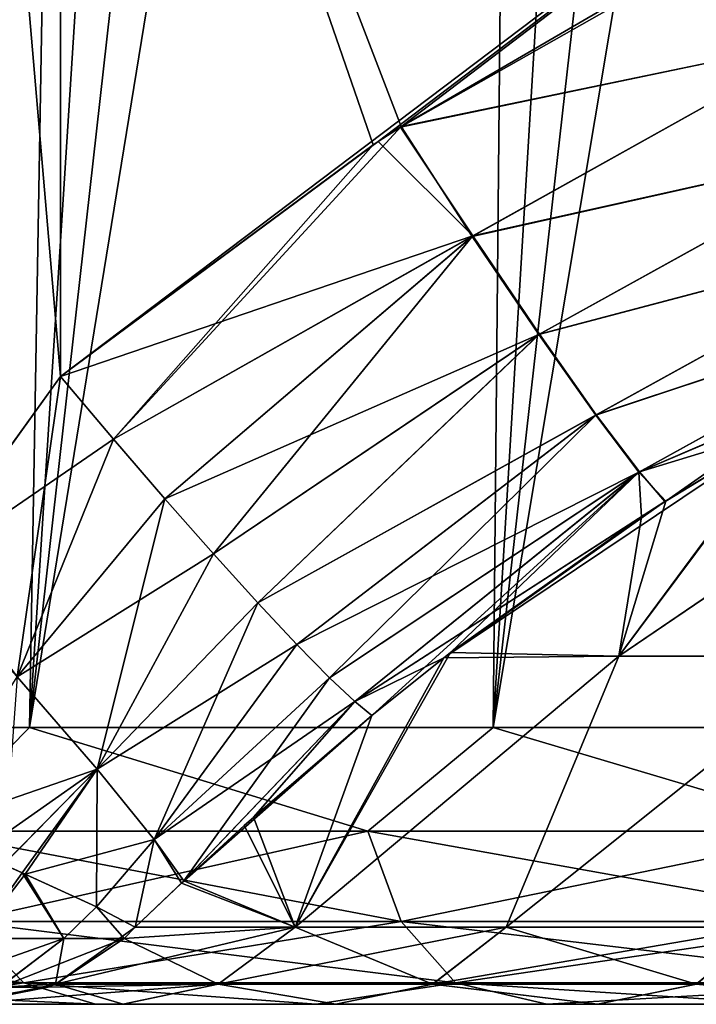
# Model space of a CAD drawing. Header units: millimetres. Extents: x -682 to 137, y -14 to 967.
# Tile 197 of 256: x -95 to -81, y 0 to 20. Entities that reach past the tile are written whole.
import ezdxf

# ---------------------------------------------------------------- set-up
doc = ezdxf.new("R2010")
doc.units = ezdxf.units.MM
doc.header["$LTSCALE"] = 65.185185
for name, color, linetype in [('4033', 7, 'CONTINUOUS'), ('4034', 7, 'CONTINUOUS'), ('4035', 7, 'CONTINUOUS'), ('4044', 7, 'CONTINUOUS'), ('4046', 7, 'CONTINUOUS'), ('4047', 7, 'CONTINUOUS'), ('4052', 7, 'CONTINUOUS'), ('4053', 7, 'CONTINUOUS'), ('4054', 7, 'CONTINUOUS'), ('4063', 7, 'CONTINUOUS'), ('4070', 7, 'CONTINUOUS'), ('4074', 7, 'CONTINUOUS'), ('4075', 7, 'CONTINUOUS'), ('4076', 7, 'CONTINUOUS'), ('4077', 7, 'CONTINUOUS'), ('4079', 7, 'CONTINUOUS')]:
    doc.layers.add(name, color=color, linetype=linetype)

msp = doc.modelspace()

# ---------------------------------------------------------------- linework, layer by layer
at = {"layer": '4033', "color": 7, "linetype": 'CONTINUOUS', "true_color": 0xa2afbf}
for points in [[(-128.443, 0, -30.204), (-126.913, 0, -36.098), (-92.752, 0, -35.914), (-128.443, 0, -30.204)], [(-95.989, 0, -26.052), (-128.443, 0, -30.204), (-92.752, 0, -35.914), (-95.989, 0, -26.052)], [(-126.913, 0, 36.098), (-128.443, 0, 30.204), (-92.754, 0, 35.91), (-126.913, 0, 36.098)], [(-92.754, 0, 35.91), (-128.443, 0, 30.204), (-95.994, 0, 26.039), (-92.754, 0, 35.91)], [(-126.913, 0, -36.098), (-125.11, 0, -41.919), (-92.752, 0, -35.914), (-126.913, 0, -36.098)], [(-125.11, 0, 41.919), (-126.913, 0, 36.098), (-88.508, 0, 45.373), (-125.11, 0, 41.919)], [(-88.508, 0, 45.373), (-126.913, 0, 36.098), (-92.754, 0, 35.91), (-88.508, 0, 45.373)], [(-125.11, 0, -41.919), (-123.038, 0, -47.661), (-88.507, 0, -45.375), (-125.11, 0, -41.919)], [(-92.752, 0, -35.914), (-125.11, 0, -41.919), (-88.507, 0, -45.375), (-92.752, 0, -35.914)], [(-123.038, 0, 47.661), (-125.11, 0, 41.919), (-88.508, 0, 45.373), (-123.038, 0, 47.661)], [(-123.038, 0, -47.661), (-120.708, 0, -53.287), (-88.507, 0, -45.375), (-123.038, 0, -47.661)], [(-120.708, 0, 53.287), (-123.038, 0, 47.661), (-83.286, 0, 54.371), (-120.708, 0, 53.287)], [(-83.286, 0, 54.371), (-123.038, 0, 47.661), (-88.508, 0, 45.373), (-83.286, 0, 54.371)], [(-120.708, 0, -53.287), (-118.118, 0, -58.803), (-83.284, 0, -54.374), (-120.708, 0, -53.287)], [(-88.507, 0, -45.375), (-120.708, 0, -53.287), (-83.284, 0, -54.374), (-88.507, 0, -45.375)], [(-118.118, 0, 58.803), (-120.708, 0, 53.287), (-83.286, 0, 54.371), (-118.118, 0, 58.803)], [(-118.118, 0, -58.803), (-115.272, 0, -64.203), (-77.145, 0, -62.78), (-118.118, 0, -58.803)], [(-83.284, 0, -54.374), (-118.118, 0, -58.803), (-77.145, 0, -62.78), (-83.284, 0, -54.374)], [(-115.273, 0, 64.203), (-118.118, 0, 58.803), (-77.147, 0, 62.777), (-115.273, 0, 64.203)], [(-77.147, 0, 62.777), (-118.118, 0, 58.803), (-83.286, 0, 54.371), (-77.147, 0, 62.777)], [(-112.189, 0, 69.453), (-115.273, 0, 64.203), (-70.175, 0, 70.484), (-112.189, 0, 69.453)], [(-70.175, 0, 70.484), (-115.273, 0, 64.203), (-77.147, 0, 62.777), (-70.175, 0, 70.484)], [(-115.272, 0, -64.203), (-112.189, 0, -69.453), (-77.145, 0, -62.78), (-115.272, 0, -64.203)], [(-112.189, 0, -69.453), (-108.861, 0, -74.559), (-70.172, 0, -70.487), (-112.189, 0, -69.453)], [(-77.145, 0, -62.78), (-112.189, 0, -69.453), (-70.172, 0, -70.487), (-77.145, 0, -62.78)], [(-108.861, 0, 74.559), (-112.189, 0, 69.453), (-70.175, 0, 70.484), (-108.861, 0, 74.559)], [(-108.861, 0, -74.559), (-105.296, 0, -79.514), (-62.431, 0, -77.428), (-108.861, 0, -74.559)], [(-70.172, 0, -70.487), (-108.861, 0, -74.559), (-62.431, 0, -77.428), (-70.172, 0, -70.487)], [(-105.296, 0, 79.514), (-108.861, 0, 74.559), (-62.434, 0, 77.425), (-105.296, 0, 79.514)], [(-62.434, 0, 77.425), (-108.861, 0, 74.559), (-70.175, 0, 70.484), (-62.434, 0, 77.425)], [(-105.296, 0, -79.514), (-101.517, 0, -84.286), (-53.996, 0, -83.529), (-105.296, 0, -79.514)], [(-62.431, 0, -77.428), (-105.296, 0, -79.514), (-53.996, 0, -83.529), (-62.431, 0, -77.428)], [(-101.517, 0, 84.286), (-105.296, 0, 79.514), (-53.999, 0, 83.527), (-101.517, 0, 84.286)], [(-53.999, 0, 83.527), (-105.296, 0, 79.514), (-62.434, 0, 77.425), (-53.999, 0, 83.527)], [(-101.517, 0, -84.286), (-97.515, 0, -88.885), (-44.982, 0, -88.708), (-101.517, 0, -84.286)], [(-53.996, 0, -83.529), (-101.517, 0, -84.286), (-44.982, 0, -88.708), (-53.996, 0, -83.529)], [(-97.515, 0, 88.885), (-101.517, 0, 84.286), (-44.986, 0, 88.706), (-97.515, 0, 88.885)], [(-44.986, 0, 88.706), (-101.517, 0, 84.286), (-53.999, 0, 83.527), (-44.986, 0, 88.706)], [(-97.515, 0, -88.885), (-93.3, 0, -93.3), (-35.478, 0, -92.919), (-97.515, 0, -88.885)], [(-44.982, 0, -88.708), (-97.515, 0, -88.885), (-35.478, 0, -92.919), (-44.982, 0, -88.708)], [(-93.3, 0, 93.3), (-97.515, 0, 88.885), (-35.483, 0, 92.917), (-93.3, 0, 93.3)], [(-35.483, 0, 92.917), (-97.515, 0, 88.885), (-44.986, 0, 88.706), (-35.483, 0, 92.917)], [(-93.3, 0, -93.3), (-88.899, 0, -97.504), (-25.572, 0, -96.119), (-93.3, 0, -93.3)], [(-35.478, 0, -92.919), (-93.3, 0, -93.3), (-25.572, 0, -96.119), (-35.478, 0, -92.919)], [(-88.899, 0, 97.504), (-93.3, 0, 93.3), (-25.577, 0, 96.118), (-88.899, 0, 97.504)], [(-25.577, 0, 96.118), (-93.3, 0, 93.3), (-35.483, 0, 92.917), (-25.577, 0, 96.118)], [(-88.899, 0, -97.504), (-84.299, 0, -101.506), (-15.396, 0, -98.263), (-88.899, 0, -97.504)], [(-25.572, 0, -96.119), (-88.899, 0, -97.504), (-15.396, 0, -98.263), (-25.572, 0, -96.119)], [(-84.299, 0, 101.506), (-88.899, 0, 97.504), (84.299, 0, 101.506), (-84.299, 0, 101.506)], [(84.299, 0, 101.506), (-88.899, 0, 97.504), (-5.064, 0, 99.333), (84.299, 0, 101.506)], [(-5.064, 0, 99.333), (-88.899, 0, 97.504), (-15.401, 0, 98.262), (-5.064, 0, 99.333)], [(-15.401, 0, 98.262), (-88.899, 0, 97.504), (-25.577, 0, 96.118), (-15.401, 0, 98.262)], [(84.299, 0, -101.506), (88.899, 0, -97.504), (-84.299, 0, -101.506), (84.299, 0, -101.506)], [(-84.299, 0, -101.506), (88.899, 0, -97.504), (5.349, 0, -99.319), (-84.299, 0, -101.506)], [(-79.515, 0, -105.296), (84.299, 0, -101.506), (-84.299, 0, -101.506), (-79.515, 0, -105.296)], [(-15.396, 0, -98.263), (-84.299, 0, -101.506), (-5.058, 0, -99.333), (-15.396, 0, -98.263)], [(-5.058, 0, -99.333), (-84.299, 0, -101.506), (5.349, 0, -99.319), (-5.058, 0, -99.333)], [(-79.515, 0, 105.296), (-84.299, 0, 101.506), (79.515, 0, 105.296), (-79.515, 0, 105.296)], [(79.515, 0, 105.296), (-84.299, 0, 101.506), (84.299, 0, 101.506), (79.515, 0, 105.296)]]:
    msp.add_3dface(points, dxfattribs=at)
at = {"layer": '4034', "color": 7, "linetype": 'CONTINUOUS', "true_color": 0xa2afbf}
for points in [[(-103.11, 5.523, 90.085), (-94.62, 5.523, 98.965), (-93.058, 95.523, 87.099), (-103.11, 5.523, 90.085)], [(-97.035, 95.523, 82.646), (-103.11, 5.523, 90.085), (-93.058, 95.523, 87.099), (-97.035, 95.523, 82.646)], [(-94.62, 5.523, 98.965), (-85.368, 5.523, 107.048), (-84.501, 95.523, 95.424), (-94.62, 5.523, 98.965)], [(-93.058, 95.523, 87.099), (-94.62, 5.523, 98.965), (-88.877, 95.523, 91.362), (-93.058, 95.523, 87.099)], [(-88.877, 95.523, 91.362), (-94.62, 5.523, 98.965), (-84.501, 95.523, 95.424), (-88.877, 95.523, 91.362)], [(-85.368, 5.523, 107.048), (-75.429, 5.523, 114.269), (-75.202, 95.523, 102.911), (-85.368, 5.523, 107.048)], [(-84.501, 95.523, 95.424), (-85.368, 5.523, 107.048), (-79.939, 95.523, 99.276), (-84.501, 95.523, 95.424)], [(-79.939, 95.523, 99.276), (-85.368, 5.523, 107.048), (-75.202, 95.523, 102.911), (-79.939, 95.523, 99.276)]]:
    msp.add_3dface(points, dxfattribs=at)
at = {"layer": '4035', "color": 7, "linetype": 'CONTINUOUS', "true_color": 0xa2afbf}
for points in [[(-94.62, 5.523, -98.965), (-103.11, 5.523, -90.085), (-88.877, 95.523, -91.362), (-94.62, 5.523, -98.965)], [(-88.877, 95.523, -91.362), (-103.11, 5.523, -90.085), (-93.058, 95.523, -87.099), (-88.877, 95.523, -91.362)], [(-93.058, 95.523, -87.099), (-103.11, 5.523, -90.085), (-97.035, 95.523, -82.646), (-93.058, 95.523, -87.099)], [(-85.368, 5.523, -107.048), (-94.62, 5.523, -98.965), (-79.939, 95.523, -99.276), (-85.368, 5.523, -107.048)], [(-79.939, 95.523, -99.276), (-94.62, 5.523, -98.965), (-84.501, 95.523, -95.424), (-79.939, 95.523, -99.276)], [(-84.501, 95.523, -95.424), (-94.62, 5.523, -98.965), (-88.877, 95.523, -91.362), (-84.501, 95.523, -95.424)], [(-75.429, 5.523, -114.269), (-85.368, 5.523, -107.048), (-70.301, 95.523, -106.32), (-75.429, 5.523, -114.269)], [(-70.301, 95.523, -106.32), (-85.368, 5.523, -107.048), (-75.202, 95.523, -102.911), (-70.301, 95.523, -106.32)], [(-75.202, 95.523, -102.911), (-85.368, 5.523, -107.048), (-79.939, 95.523, -99.276), (-75.202, 95.523, -102.911)]]:
    msp.add_3dface(points, dxfattribs=at)
at = {"layer": '4044', "color": 7, "linetype": 'CONTINUOUS', "true_color": 0xa2afbf}
for points in [[(-82.857, 6.944, 34.947), (-86.353, 6.912, 25.236), (-79.459, 11.531, 24.98), (-82.857, 6.944, 34.947)], [(-79.459, 11.531, 24.98), (-86.353, 6.912, 25.236), (-81.939, 10.027, 25.054), (-79.459, 11.531, 24.98)], [(-82.857, 6.944, -34.947), (-76.106, 11.53, -33.85), (-79.406, 11.561, -24.977), (-82.857, 6.944, -34.947)], [(-82.857, 6.944, -34.947), (-79.406, 11.561, -24.977), (-81.923, 10.037, -25.053), (-82.857, 6.944, -34.947)], [(-82.857, 6.944, 34.947), (-79.459, 11.531, 24.98), (-76.096, 11.53, 33.872), (-82.857, 6.944, 34.947)], [(-82.857, 6.944, -34.947), (-78.332, 6.944, -44.166), (-76.106, 11.53, -33.85), (-82.857, 6.944, -34.947)], [(-78.332, 6.944, 44.167), (-82.857, 6.944, 34.947), (-76.096, 11.53, 33.872), (-78.332, 6.944, 44.167)], [(-81.939, 10.027, 25.054), (-86.353, 6.912, 25.236), (-82.323, 9.779, 25.067), (-81.939, 10.027, 25.054)], [(-82.857, 6.944, -34.947), (-81.923, 10.037, -25.053), (-82.408, 9.724, -25.07), (-82.857, 6.944, -34.947)], [(-86.221, 7.013, -25.233), (-82.857, 6.944, -34.947), (-82.408, 9.724, -25.07), (-86.221, 7.013, -25.233)], [(-86.221, 7.013, -25.233), (-87.786, 5.763, -25.312), (-89.318, 1.538, -34.791), (-86.221, 7.013, -25.233)], [(-82.857, 6.944, -34.947), (-86.221, 7.013, -25.233), (-89.318, 1.538, -34.791), (-82.857, 6.944, -34.947)], [(-85.111, 1.538, -44.092), (-82.857, 6.944, -34.947), (-89.318, 1.538, -34.791), (-85.111, 1.538, -44.092)], [(-86.353, 6.912, 25.236), (-82.857, 6.944, 34.947), (-89.318, 1.538, 34.791), (-86.353, 6.912, 25.236)], [(-89.318, 1.538, 34.791), (-82.857, 6.944, 34.947), (-85.111, 1.538, 44.092), (-89.318, 1.538, 34.791)], [(-87.786, 5.763, 25.312), (-86.353, 6.912, 25.236), (-89.318, 1.538, 34.791), (-87.786, 5.763, 25.312)], [(-78.332, 6.944, -44.166), (-82.857, 6.944, -34.947), (-85.111, 1.538, -44.092), (-78.332, 6.944, -44.166)], [(-79.94, 1.538, -52.893), (-78.332, 6.944, -44.166), (-85.111, 1.538, -44.092), (-79.94, 1.538, -52.893)], [(-82.857, 6.944, 34.947), (-78.332, 6.944, 44.167), (-85.111, 1.538, 44.092), (-82.857, 6.944, 34.947)], [(-85.111, 1.538, 44.092), (-78.332, 6.944, 44.167), (-79.94, 1.538, 52.893), (-85.111, 1.538, 44.092)], [(-90.333, 3.567, 25.313), (-87.786, 5.763, 25.312), (-89.318, 1.538, 34.791), (-90.333, 3.567, 25.313)], [(-89.318, 1.538, -34.791), (-87.786, 5.763, -25.312), (-90.147, 3.733, -25.322), (-89.318, 1.538, -34.791)], [(-91.539, 2.462, -25.217), (-89.318, 1.538, -34.791), (-90.147, 3.733, -25.322), (-91.539, 2.462, -25.217)], [(-91.588, 2.416, 25.213), (-90.333, 3.567, 25.313), (-89.318, 1.538, 34.791), (-91.588, 2.416, 25.213)], [(-92.511, 1.538, -25.096), (-89.318, 1.538, -34.791), (-91.539, 2.462, -25.217), (-92.511, 1.538, -25.096)], [(-92.511, 1.538, 25.096), (-91.588, 2.416, 25.213), (-89.318, 1.538, 34.791), (-92.511, 1.538, 25.096)]]:
    msp.add_3dface(points, dxfattribs=at)
at = {"layer": '4046', "color": 7, "linetype": 'CONTINUOUS', "true_color": 0xa2afbf}
for points in [[(-103.11, 5.523, -90.085), (-94.62, 5.523, -98.965), (-96.663, 3.455, -96.663), (-103.11, 5.523, -90.085)], [(-94.62, 5.523, -98.965), (-87.87, 3.455, -104.72), (-96.663, 3.455, -96.663), (-94.62, 5.523, -98.965)], [(-94.62, 5.523, -98.965), (-85.368, 5.523, -107.048), (-87.87, 3.455, -104.72), (-94.62, 5.523, -98.965)], [(-85.368, 5.523, -107.048), (-78.409, 3.455, -111.98), (-87.87, 3.455, -104.72), (-85.368, 5.523, -107.048)], [(-85.368, 5.523, -107.048), (-75.429, 5.523, -114.269), (-78.409, 3.455, -111.98), (-85.368, 5.523, -107.048)], [(-87.87, 3.455, -104.72), (-95.927, 1.653, -95.927), (-96.663, 3.455, -96.663), (-87.87, 3.455, -104.72)], [(-87.201, 1.653, -103.923), (-95.927, 1.653, -95.927), (-87.87, 3.455, -104.72), (-87.201, 1.653, -103.923)], [(-78.409, 3.455, -111.98), (-87.201, 1.653, -103.923), (-87.87, 3.455, -104.72), (-78.409, 3.455, -111.98)], [(-77.812, 1.653, -111.127), (-87.201, 1.653, -103.923), (-78.409, 3.455, -111.98), (-77.812, 1.653, -111.127)], [(-94.736, 0.431, -94.736), (-102.632, 0.431, -86.119), (-95.927, 1.653, -95.927), (-94.736, 0.431, -94.736)], [(-87.201, 1.653, -103.923), (-94.736, 0.431, -94.736), (-95.927, 1.653, -95.927), (-87.201, 1.653, -103.923)], [(-86.119, 0.431, -102.632), (-94.736, 0.431, -94.736), (-87.201, 1.653, -103.923), (-86.119, 0.431, -102.632)], [(-77.812, 1.653, -111.127), (-86.119, 0.431, -102.632), (-87.201, 1.653, -103.923), (-77.812, 1.653, -111.127)], [(-76.846, 0.431, -109.747), (-86.119, 0.431, -102.632), (-77.812, 1.653, -111.127), (-76.846, 0.431, -109.747)], [(-94.736, 0.431, -94.736), (-97.515, 0, -88.885), (-102.632, 0.431, -86.119), (-94.736, 0.431, -94.736)], [(-93.3, 0, -93.3), (-97.515, 0, -88.885), (-94.736, 0.431, -94.736), (-93.3, 0, -93.3)], [(-88.899, 0, -97.504), (-93.3, 0, -93.3), (-94.736, 0.431, -94.736), (-88.899, 0, -97.504)], [(-86.119, 0.431, -102.632), (-88.899, 0, -97.504), (-94.736, 0.431, -94.736), (-86.119, 0.431, -102.632)], [(-84.299, 0, -101.506), (-88.899, 0, -97.504), (-86.119, 0.431, -102.632), (-84.299, 0, -101.506)], [(-76.846, 0.431, -109.747), (-84.299, 0, -101.506), (-86.119, 0.431, -102.632), (-76.846, 0.431, -109.747)], [(-79.515, 0, -105.296), (-84.299, 0, -101.506), (-76.846, 0.431, -109.747), (-79.515, 0, -105.296)]]:
    msp.add_3dface(points, dxfattribs=at)
at = {"layer": '4047', "color": 7, "linetype": 'CONTINUOUS', "true_color": 0xa2afbf}
for points in [[(-94.62, 5.523, 98.965), (-103.11, 5.523, 90.085), (-96.663, 3.455, 96.663), (-94.62, 5.523, 98.965)], [(-94.62, 5.523, 98.965), (-96.663, 3.455, 96.663), (-87.87, 3.455, 104.72), (-94.62, 5.523, 98.965)], [(-85.368, 5.523, 107.048), (-94.62, 5.523, 98.965), (-87.87, 3.455, 104.72), (-85.368, 5.523, 107.048)], [(-85.368, 5.523, 107.048), (-87.87, 3.455, 104.72), (-78.409, 3.455, 111.98), (-85.368, 5.523, 107.048)], [(-75.429, 5.523, 114.269), (-85.368, 5.523, 107.048), (-78.409, 3.455, 111.98), (-75.429, 5.523, 114.269)], [(-95.927, 1.653, 95.927), (-87.201, 1.653, 103.923), (-96.663, 3.455, 96.663), (-95.927, 1.653, 95.927)], [(-96.663, 3.455, 96.663), (-87.201, 1.653, 103.923), (-87.87, 3.455, 104.72), (-96.663, 3.455, 96.663)], [(-87.201, 1.653, 103.923), (-77.812, 1.653, 111.127), (-87.87, 3.455, 104.72), (-87.201, 1.653, 103.923)], [(-87.87, 3.455, 104.72), (-77.812, 1.653, 111.127), (-78.409, 3.455, 111.98), (-87.87, 3.455, 104.72)], [(-102.632, 0.431, 86.119), (-94.736, 0.431, 94.736), (-103.923, 1.653, 87.201), (-102.632, 0.431, 86.119)], [(-103.923, 1.653, 87.201), (-94.736, 0.431, 94.736), (-95.927, 1.653, 95.927), (-103.923, 1.653, 87.201)], [(-94.736, 0.431, 94.736), (-86.119, 0.431, 102.632), (-95.927, 1.653, 95.927), (-94.736, 0.431, 94.736)], [(-95.927, 1.653, 95.927), (-86.119, 0.431, 102.632), (-87.201, 1.653, 103.923), (-95.927, 1.653, 95.927)], [(-86.119, 0.431, 102.632), (-76.846, 0.431, 109.747), (-87.201, 1.653, 103.923), (-86.119, 0.431, 102.632)], [(-87.201, 1.653, 103.923), (-76.846, 0.431, 109.747), (-77.812, 1.653, 111.127), (-87.201, 1.653, 103.923)], [(-97.515, 0, 88.885), (-93.3, 0, 93.3), (-102.632, 0.431, 86.119), (-97.515, 0, 88.885)], [(-102.632, 0.431, 86.119), (-93.3, 0, 93.3), (-94.736, 0.431, 94.736), (-102.632, 0.431, 86.119)], [(-93.3, 0, 93.3), (-88.899, 0, 97.504), (-94.736, 0.431, 94.736), (-93.3, 0, 93.3)], [(-94.736, 0.431, 94.736), (-88.899, 0, 97.504), (-86.119, 0.431, 102.632), (-94.736, 0.431, 94.736)], [(-88.899, 0, 97.504), (-84.299, 0, 101.506), (-86.119, 0.431, 102.632), (-88.899, 0, 97.504)], [(-84.299, 0, 101.506), (-79.515, 0, 105.296), (-86.119, 0.431, 102.632), (-84.299, 0, 101.506)], [(-86.119, 0.431, 102.632), (-79.515, 0, 105.296), (-76.846, 0.431, 109.747), (-86.119, 0.431, 102.632)]]:
    msp.add_3dface(points, dxfattribs=at)
at = {"layer": '4052', "color": 7, "linetype": 'CONTINUOUS', "true_color": 0xa2afbf}
for points in [[(-87.201, 17.507, -16.705), (-81.908, 20.593, -16.435), (-94, 35.174, -15.16), (-87.201, 17.507, -16.705)], [(-87.764, 17.142, -16.737), (-87.201, 17.507, -16.705), (-94, 35.174, -15.16), (-87.764, 17.142, -16.737)], [(-94, 12.519, -17.142), (-87.764, 17.142, -16.737), (-94, 35.174, -15.16), (-94, 12.519, -17.142)]]:
    msp.add_3dface(points, dxfattribs=at)
at = {"layer": '4053', "color": 7, "linetype": 'CONTINUOUS', "true_color": 0xa2afbf}
for points in [[(-87.664, 17.205, 16.732), (-94, 12.519, 17.142), (-64, 35.174, 15.16), (-87.664, 17.205, 16.732)], [(-64, 35.174, 15.16), (-94, 12.519, 17.142), (-94, 35.174, 15.16), (-64, 35.174, 15.16)], [(-87.219, 17.494, 16.707), (-87.664, 17.205, 16.732), (-64, 35.174, 15.16), (-87.219, 17.494, 16.707)], [(-80.332, 21.397, 16.365), (-87.219, 17.494, 16.707), (-64, 35.174, 15.16), (-80.332, 21.397, 16.365)]]:
    msp.add_3dface(points, dxfattribs=at)
at = {"layer": '4054', "color": 7, "linetype": 'CONTINUOUS', "true_color": 0xa2afbf}
for points in [[(-96.964, 8.384, 17.251), (-94, 35.174, 15.16), (-96.801, 8.624, 17.257), (-96.964, 8.384, 17.251)], [(-94, 35.174, 15.16), (-96.964, 8.384, 17.251), (-96.752, 35.174, 14.908), (-94, 35.174, 15.16)], [(-94, 35.174, 15.16), (-94, 12.519, 17.142), (-96.801, 8.624, 17.257), (-94, 35.174, 15.16)], [(-94, 12.519, -17.142), (-95.948, 35.174, -15.034), (-96.612, 8.9, -17.262), (-94, 12.519, -17.142)], [(-94, 12.519, -17.142), (-94, 35.174, -15.16), (-95.948, 35.174, -15.034), (-94, 12.519, -17.142)]]:
    msp.add_3dface(points, dxfattribs=at)
at = {"layer": '4063', "color": 7, "linetype": 'CONTINUOUS', "true_color": 0xa2afbf}
for points in [[(-89.318, 1.538, -34.791), (-92.511, 1.538, -25.096), (-94.1, 0.401, -25.528), (-89.318, 1.538, -34.791)], [(-89.318, 1.538, -34.791), (-94.1, 0.401, -25.528), (-90.852, 0.401, -35.39), (-89.318, 1.538, -34.791)], [(-94.1, 0.401, -25.528), (-92.511, 1.538, -25.096), (-92.733, 1.313, -25.158), (-94.1, 0.401, -25.528)], [(-92.511, 1.538, 25.096), (-89.318, 1.538, 34.791), (-92.734, 1.314, 25.152), (-92.511, 1.538, 25.096)], [(-89.318, 1.538, 34.791), (-90.853, 0.401, 35.386), (-92.734, 1.314, 25.152), (-89.318, 1.538, 34.791)], [(-89.318, 1.538, 34.791), (-86.575, 0.401, 44.847), (-90.853, 0.401, 35.386), (-89.318, 1.538, 34.791)], [(-85.111, 1.538, -44.092), (-89.318, 1.538, -34.791), (-90.852, 0.401, -35.39), (-85.111, 1.538, -44.092)], [(-85.111, 1.538, -44.092), (-90.852, 0.401, -35.39), (-86.573, 0.401, -44.851), (-85.111, 1.538, -44.092)], [(-89.318, 1.538, 34.791), (-85.111, 1.538, 44.092), (-86.575, 0.401, 44.847), (-89.318, 1.538, 34.791)], [(-85.111, 1.538, 44.092), (-81.315, 0.401, 53.799), (-86.575, 0.401, 44.847), (-85.111, 1.538, 44.092)], [(-79.94, 1.538, -52.893), (-85.111, 1.538, -44.092), (-86.573, 0.401, -44.851), (-79.94, 1.538, -52.893)], [(-79.94, 1.538, -52.893), (-86.573, 0.401, -44.851), (-81.313, 0.401, -53.803), (-79.94, 1.538, -52.893)], [(-85.111, 1.538, 44.092), (-79.94, 1.538, 52.893), (-81.315, 0.401, 53.799), (-85.111, 1.538, 44.092)], [(-79.94, 1.538, 52.893), (-75.133, 0.401, 62.142), (-81.315, 0.401, 53.799), (-79.94, 1.538, 52.893)], [(-90.853, 0.401, 35.386), (-94.101, 0.401, 25.524), (-92.734, 1.314, 25.152), (-90.853, 0.401, 35.386)], [(-92.754, 0, 35.91), (-95.994, 0, 26.039), (-90.853, 0.401, 35.386), (-92.754, 0, 35.91)], [(-90.853, 0.401, 35.386), (-95.994, 0, 26.039), (-94.246, 0.34, 25.563), (-90.853, 0.401, 35.386)], [(-95.989, 0, -26.052), (-92.752, 0, -35.914), (-94.1, 0.401, -25.528), (-95.989, 0, -26.052)], [(-94.245, 0.339, -25.567), (-95.989, 0, -26.052), (-94.1, 0.401, -25.528), (-94.245, 0.339, -25.567)], [(-94.101, 0.401, 25.524), (-90.853, 0.401, 35.386), (-94.246, 0.34, 25.563), (-94.101, 0.401, 25.524)], [(-94.1, 0.401, -25.528), (-92.752, 0, -35.914), (-90.852, 0.401, -35.39), (-94.1, 0.401, -25.528)], [(-88.508, 0, 45.373), (-92.754, 0, 35.91), (-90.853, 0.401, 35.386), (-88.508, 0, 45.373)], [(-92.752, 0, -35.914), (-88.507, 0, -45.375), (-90.852, 0.401, -35.39), (-92.752, 0, -35.914)], [(-86.575, 0.401, 44.847), (-88.508, 0, 45.373), (-90.853, 0.401, 35.386), (-86.575, 0.401, 44.847)], [(-90.852, 0.401, -35.39), (-88.507, 0, -45.375), (-86.573, 0.401, -44.851), (-90.852, 0.401, -35.39)], [(-83.286, 0, 54.371), (-88.508, 0, 45.373), (-86.575, 0.401, 44.847), (-83.286, 0, 54.371)], [(-88.507, 0, -45.375), (-83.284, 0, -54.374), (-86.573, 0.401, -44.851), (-88.507, 0, -45.375)], [(-81.315, 0.401, 53.799), (-83.286, 0, 54.371), (-86.575, 0.401, 44.847), (-81.315, 0.401, 53.799)], [(-86.573, 0.401, -44.851), (-83.284, 0, -54.374), (-81.313, 0.401, -53.803), (-86.573, 0.401, -44.851)], [(-77.147, 0, 62.777), (-83.286, 0, 54.371), (-81.315, 0.401, 53.799), (-77.147, 0, 62.777)], [(-83.284, 0, -54.374), (-77.145, 0, -62.78), (-81.313, 0.401, -53.803), (-83.284, 0, -54.374)], [(-75.133, 0.401, 62.142), (-77.147, 0, 62.777), (-81.315, 0.401, 53.799), (-75.133, 0.401, 62.142)]]:
    msp.add_3dface(points, dxfattribs=at)
at = {"layer": '4070', "color": 7, "linetype": 'CONTINUOUS', "true_color": 0xa2afbf}
for points in [[(-79.864, 21.627, -16.345), (-81.908, 20.593, -16.435), (-78.702, 19.268, -16.915), (-79.864, 21.627, -16.345)], [(-81.908, 20.593, -16.435), (-87.201, 17.507, -16.705), (-78.702, 19.268, -16.915), (-81.908, 20.593, -16.435)], [(-78.702, 19.268, -16.915), (-87.201, 17.507, -16.705), (-85.788, 15.316, -17.253), (-78.702, 19.268, -16.915)], [(-77.616, 17.144, -18.166), (-78.702, 19.268, -16.915), (-85.788, 15.316, -17.253), (-77.616, 17.144, -18.166)], [(-87.201, 17.507, -16.705), (-87.764, 17.142, -16.737), (-92.945, 11.271, -17.388), (-87.201, 17.507, -16.705)], [(-87.201, 17.507, -16.705), (-92.945, 11.271, -17.388), (-85.788, 15.316, -17.253), (-87.201, 17.507, -16.705)], [(-87.764, 17.142, -16.737), (-94, 12.519, -17.142), (-92.945, 11.271, -17.388), (-87.764, 17.142, -16.737)], [(-84.457, 13.356, -18.466), (-77.616, 17.144, -18.166), (-85.788, 15.316, -17.253), (-84.457, 13.356, -18.466)], [(-76.694, 15.407, -20.009), (-77.616, 17.144, -18.166), (-84.457, 13.356, -18.466), (-76.694, 15.407, -20.009)], [(-83.321, 11.75, -20.261), (-76.694, 15.407, -20.009), (-84.457, 13.356, -18.466), (-83.321, 11.75, -20.261)], [(-76.003, 14.186, -22.308), (-76.694, 15.407, -20.009), (-83.321, 11.75, -20.261), (-76.003, 14.186, -22.308)], [(-92.945, 11.271, -17.388), (-91.918, 10.082, -17.899), (-85.788, 15.316, -17.253), (-92.945, 11.271, -17.388)], [(-91.918, 10.082, -17.899), (-90.948, 8.983, -18.662), (-85.788, 15.316, -17.253), (-91.918, 10.082, -17.899)], [(-90.948, 8.983, -18.662), (-84.457, 13.356, -18.466), (-85.788, 15.316, -17.253), (-90.948, 8.983, -18.662)], [(-82.462, 10.613, -22.51), (-76.003, 14.186, -22.308), (-83.321, 11.75, -20.261), (-82.462, 10.613, -22.51)], [(-81.923, 10.037, -25.053), (-76.003, 14.186, -22.308), (-82.462, 10.613, -22.51), (-81.923, 10.037, -25.053)], [(-81.923, 10.037, -25.053), (-79.406, 11.561, -24.977), (-76.003, 14.186, -22.308), (-81.923, 10.037, -25.053)], [(-90.948, 8.983, -18.662), (-90.062, 8.004, -19.655), (-84.457, 13.356, -18.466), (-90.948, 8.983, -18.662)], [(-90.062, 8.004, -19.655), (-83.321, 11.75, -20.261), (-84.457, 13.356, -18.466), (-90.062, 8.004, -19.655)], [(-90.062, 8.004, -19.655), (-89.283, 7.173, -20.852), (-83.321, 11.75, -20.261), (-90.062, 8.004, -19.655)], [(-89.283, 7.173, -20.852), (-88.633, 6.511, -22.219), (-83.321, 11.75, -20.261), (-89.283, 7.173, -20.852)], [(-88.633, 6.511, -22.219), (-82.462, 10.613, -22.51), (-83.321, 11.75, -20.261), (-88.633, 6.511, -22.219)], [(-88.633, 6.511, -22.219), (-88.129, 6.036, -23.719), (-82.462, 10.613, -22.51), (-88.633, 6.511, -22.219)], [(-88.129, 6.036, -23.719), (-87.786, 5.763, -25.312), (-82.462, 10.613, -22.51), (-88.129, 6.036, -23.719)], [(-87.786, 5.763, -25.312), (-86.221, 7.013, -25.233), (-82.462, 10.613, -22.51), (-87.786, 5.763, -25.312)], [(-86.221, 7.013, -25.233), (-82.408, 9.724, -25.07), (-82.462, 10.613, -22.51), (-86.221, 7.013, -25.233)], [(-82.408, 9.724, -25.07), (-81.923, 10.037, -25.053), (-82.462, 10.613, -22.51), (-82.408, 9.724, -25.07)]]:
    msp.add_3dface(points, dxfattribs=at)
at = {"layer": '4074', "color": 7, "linetype": 'CONTINUOUS', "true_color": 0xa2afbf}
for points in [[(-87.219, 17.494, 16.707), (-80.332, 21.397, 16.365), (-78.687, 19.273, 16.915), (-87.219, 17.494, 16.707)], [(-85.775, 15.325, 17.252), (-87.219, 17.494, 16.707), (-78.687, 19.273, 16.915), (-85.775, 15.325, 17.252)], [(-77.602, 17.149, 18.166), (-85.775, 15.325, 17.252), (-78.687, 19.273, 16.915), (-77.602, 17.149, 18.166)], [(-87.664, 17.205, 16.732), (-87.219, 17.494, 16.707), (-85.775, 15.325, 17.252), (-87.664, 17.205, 16.732)], [(-94, 12.519, 17.142), (-87.664, 17.205, 16.732), (-85.775, 15.325, 17.252), (-94, 12.519, 17.142)], [(-84.444, 13.364, 18.465), (-85.775, 15.325, 17.252), (-77.602, 17.149, 18.166), (-84.444, 13.364, 18.465)], [(-76.681, 15.413, 20.009), (-84.444, 13.364, 18.465), (-77.602, 17.149, 18.166), (-76.681, 15.413, 20.009)], [(-94, 12.519, 17.142), (-85.775, 15.325, 17.252), (-92.945, 11.271, 17.388), (-94, 12.519, 17.142)], [(-92.945, 11.271, 17.388), (-85.775, 15.325, 17.252), (-91.918, 10.082, 17.899), (-92.945, 11.271, 17.388)], [(-85.775, 15.325, 17.252), (-84.444, 13.364, 18.465), (-91.918, 10.082, 17.899), (-85.775, 15.325, 17.252)], [(-83.309, 11.758, 20.26), (-84.444, 13.364, 18.465), (-76.681, 15.413, 20.009), (-83.309, 11.758, 20.26)], [(-75.99, 14.192, 22.308), (-83.309, 11.758, 20.26), (-76.681, 15.413, 20.009), (-75.99, 14.192, 22.308)], [(-82.45, 10.621, 22.51), (-83.309, 11.758, 20.26), (-75.99, 14.192, 22.308), (-82.45, 10.621, 22.51)], [(-75.573, 13.577, 24.898), (-82.45, 10.621, 22.51), (-75.99, 14.192, 22.308), (-75.573, 13.577, 24.898)], [(-75.573, 13.577, 24.898), (-75.991, 13.373, 24.904), (-82.45, 10.621, 22.51), (-75.573, 13.577, 24.898)], [(-91.918, 10.082, 17.899), (-84.444, 13.364, 18.465), (-90.948, 8.983, 18.662), (-91.918, 10.082, 17.899)], [(-90.948, 8.983, 18.662), (-84.444, 13.364, 18.465), (-90.062, 8.004, 19.655), (-90.948, 8.983, 18.662)], [(-84.444, 13.364, 18.465), (-83.309, 11.758, 20.26), (-90.062, 8.004, 19.655), (-84.444, 13.364, 18.465)], [(-75.991, 13.373, 24.904), (-79.459, 11.531, 24.98), (-82.45, 10.621, 22.51), (-75.991, 13.373, 24.904)], [(-90.062, 8.004, 19.655), (-83.309, 11.758, 20.26), (-89.283, 7.173, 20.852), (-90.062, 8.004, 19.655)], [(-83.309, 11.758, 20.26), (-82.45, 10.621, 22.51), (-89.283, 7.173, 20.852), (-83.309, 11.758, 20.26)], [(-79.459, 11.531, 24.98), (-81.939, 10.027, 25.054), (-82.45, 10.621, 22.51), (-79.459, 11.531, 24.98)], [(-89.283, 7.173, 20.852), (-82.45, 10.621, 22.51), (-88.633, 6.511, 22.219), (-89.283, 7.173, 20.852)], [(-88.633, 6.511, 22.219), (-82.45, 10.621, 22.51), (-88.129, 6.036, 23.719), (-88.633, 6.511, 22.219)], [(-82.45, 10.621, 22.51), (-81.939, 10.027, 25.054), (-88.129, 6.036, 23.719), (-82.45, 10.621, 22.51)], [(-81.939, 10.027, 25.054), (-82.323, 9.779, 25.067), (-88.129, 6.036, 23.719), (-81.939, 10.027, 25.054)], [(-82.323, 9.779, 25.067), (-86.353, 6.912, 25.236), (-88.129, 6.036, 23.719), (-82.323, 9.779, 25.067)], [(-86.353, 6.912, 25.236), (-87.786, 5.763, 25.312), (-88.129, 6.036, 23.719), (-86.353, 6.912, 25.236)]]:
    msp.add_3dface(points, dxfattribs=at)
at = {"layer": '4075', "color": 7, "linetype": 'CONTINUOUS', "true_color": 0xa2afbf}
for points in [[(-96.801, 8.624, 17.257), (-94, 12.519, 17.142), (-92.945, 11.271, 17.388), (-96.801, 8.624, 17.257)], [(-96.801, 8.624, 17.257), (-92.945, 11.271, 17.388), (-94.869, 6.532, 18.215), (-96.801, 8.624, 17.257)], [(-92.945, 11.271, 17.388), (-91.918, 10.082, 17.899), (-94.869, 6.532, 18.215), (-92.945, 11.271, 17.388)], [(-91.918, 10.082, 17.899), (-90.948, 8.983, 18.662), (-94.869, 6.532, 18.215), (-91.918, 10.082, 17.899)], [(-90.948, 8.983, 18.662), (-93.269, 4.69, 19.976), (-94.869, 6.532, 18.215), (-90.948, 8.983, 18.662)], [(-90.948, 8.983, 18.662), (-90.062, 8.004, 19.655), (-93.269, 4.69, 19.976), (-90.948, 8.983, 18.662)], [(-90.062, 8.004, 19.655), (-89.283, 7.173, 20.852), (-93.269, 4.69, 19.976), (-90.062, 8.004, 19.655)], [(-89.283, 7.173, 20.852), (-92.131, 3.284, 22.382), (-93.269, 4.69, 19.976), (-89.283, 7.173, 20.852)], [(-89.283, 7.173, 20.852), (-88.633, 6.511, 22.219), (-92.131, 3.284, 22.382), (-89.283, 7.173, 20.852)], [(-93.269, 4.69, 19.976), (-96.754, 3.486, 18.381), (-94.869, 6.532, 18.215), (-93.269, 4.69, 19.976)], [(-88.633, 6.511, 22.219), (-88.129, 6.036, 23.719), (-92.131, 3.284, 22.382), (-88.633, 6.511, 22.219)], [(-88.129, 6.036, 23.719), (-91.588, 2.416, 25.213), (-92.131, 3.284, 22.382), (-88.129, 6.036, 23.719)], [(-87.786, 5.763, 25.312), (-91.588, 2.416, 25.213), (-88.129, 6.036, 23.719), (-87.786, 5.763, 25.312)], [(-87.786, 5.763, 25.312), (-90.333, 3.567, 25.313), (-91.588, 2.416, 25.213), (-87.786, 5.763, 25.312)], [(-95.655, 3.016, 19.283), (-96.754, 3.486, 18.381), (-93.269, 4.69, 19.976), (-95.655, 3.016, 19.283)], [(-95.132, 2.787, 19.809), (-95.655, 3.016, 19.283), (-93.269, 4.69, 19.976), (-95.132, 2.787, 19.809)], [(-94.706, 2.598, 20.297), (-95.132, 2.787, 19.809), (-93.269, 4.69, 19.976), (-94.706, 2.598, 20.297)], [(-92.131, 3.284, 22.382), (-94.706, 2.598, 20.297), (-93.269, 4.69, 19.976), (-92.131, 3.284, 22.382)], [(-93.286, 1.943, 22.572), (-94.706, 2.598, 20.297), (-92.131, 3.284, 22.382), (-93.286, 1.943, 22.572)], [(-92.511, 1.538, 25.096), (-93.286, 1.943, 22.572), (-92.131, 3.284, 22.382), (-92.511, 1.538, 25.096)], [(-91.588, 2.416, 25.213), (-92.511, 1.538, 25.096), (-92.131, 3.284, 22.382), (-91.588, 2.416, 25.213)]]:
    msp.add_3dface(points, dxfattribs=at)
at = {"layer": '4076', "color": 7, "linetype": 'CONTINUOUS', "true_color": 0xa2afbf}
for points in [[(-94, 12.519, -17.142), (-96.612, 8.9, -17.262), (-94.869, 6.533, -18.215), (-94, 12.519, -17.142)], [(-94, 12.519, -17.142), (-94.869, 6.533, -18.215), (-92.945, 11.271, -17.388), (-94, 12.519, -17.142)], [(-92.945, 11.271, -17.388), (-94.869, 6.533, -18.215), (-91.918, 10.082, -17.899), (-92.945, 11.271, -17.388)], [(-94.869, 6.533, -18.215), (-93.269, 4.69, -19.976), (-91.918, 10.082, -17.899), (-94.869, 6.533, -18.215)], [(-91.918, 10.082, -17.899), (-93.269, 4.69, -19.976), (-90.948, 8.983, -18.662), (-91.918, 10.082, -17.899)], [(-90.948, 8.983, -18.662), (-93.269, 4.69, -19.976), (-90.062, 8.004, -19.655), (-90.948, 8.983, -18.662)], [(-93.269, 4.69, -19.976), (-92.131, 3.284, -22.382), (-90.062, 8.004, -19.655), (-93.269, 4.69, -19.976)], [(-90.062, 8.004, -19.655), (-92.131, 3.284, -22.382), (-89.283, 7.173, -20.852), (-90.062, 8.004, -19.655)], [(-89.283, 7.173, -20.852), (-92.131, 3.284, -22.382), (-88.633, 6.511, -22.219), (-89.283, 7.173, -20.852)], [(-94.869, 6.533, -18.215), (-95.136, 2.787, -19.805), (-93.269, 4.69, -19.976), (-94.869, 6.533, -18.215)], [(-92.131, 3.284, -22.382), (-91.539, 2.462, -25.217), (-88.633, 6.511, -22.219), (-92.131, 3.284, -22.382)], [(-88.633, 6.511, -22.219), (-91.539, 2.462, -25.217), (-88.129, 6.036, -23.719), (-88.633, 6.511, -22.219)], [(-91.539, 2.462, -25.217), (-90.147, 3.733, -25.322), (-88.129, 6.036, -23.719), (-91.539, 2.462, -25.217)], [(-90.147, 3.733, -25.322), (-87.786, 5.763, -25.312), (-88.129, 6.036, -23.719), (-90.147, 3.733, -25.322)], [(-95.136, 2.787, -19.805), (-94.763, 2.622, -20.229), (-93.269, 4.69, -19.976), (-95.136, 2.787, -19.805)], [(-94.763, 2.622, -20.229), (-93.283, 1.942, -22.578), (-93.269, 4.69, -19.976), (-94.763, 2.622, -20.229)], [(-93.269, 4.69, -19.976), (-93.283, 1.942, -22.578), (-92.131, 3.284, -22.382), (-93.269, 4.69, -19.976)], [(-93.283, 1.942, -22.578), (-92.511, 1.538, -25.096), (-92.131, 3.284, -22.382), (-93.283, 1.942, -22.578)], [(-92.511, 1.538, -25.096), (-91.539, 2.462, -25.217), (-92.131, 3.284, -22.382), (-92.511, 1.538, -25.096)]]:
    msp.add_3dface(points, dxfattribs=at)
at = {"layer": '4077', "color": 7, "linetype": 'CONTINUOUS', "true_color": 0xa2afbf}
for points in [[(-94.763, 2.622, -20.229), (-95.136, 2.787, -19.805), (-95.694, 1.315, -20.775), (-94.763, 2.622, -20.229)], [(-93.937, 1.315, -22.643), (-94.763, 2.622, -20.229), (-95.694, 1.315, -20.775), (-93.937, 1.315, -22.643)], [(-93.283, 1.942, -22.578), (-94.763, 2.622, -20.229), (-93.937, 1.315, -22.643), (-93.283, 1.942, -22.578)], [(-92.733, 1.313, -25.158), (-93.283, 1.942, -22.578), (-93.937, 1.315, -22.643), (-92.733, 1.313, -25.158)], [(-92.733, 1.313, -25.158), (-92.511, 1.538, -25.096), (-93.283, 1.942, -22.578), (-92.733, 1.313, -25.158)], [(-93.937, 1.315, -22.643), (-95.694, 1.315, -20.775), (-96.69, 0.34, -21.984), (-93.937, 1.315, -22.643)], [(-95.213, 0.34, -23.553), (-93.937, 1.315, -22.643), (-96.69, 0.34, -21.984), (-95.213, 0.34, -23.553)], [(-92.733, 1.313, -25.158), (-93.937, 1.315, -22.643), (-95.213, 0.34, -23.553), (-92.733, 1.313, -25.158)], [(-94.1, 0.401, -25.528), (-92.733, 1.313, -25.158), (-95.213, 0.34, -23.553), (-94.1, 0.401, -25.528)], [(-94.245, 0.339, -25.567), (-94.1, 0.401, -25.528), (-95.213, 0.34, -23.553), (-94.245, 0.339, -25.567)], [(-96.33, 0, -25.187), (-94.245, 0.339, -25.567), (-95.213, 0.34, -23.553), (-96.33, 0, -25.187)], [(-96.33, 0, -25.187), (-95.989, 0, -26.052), (-94.245, 0.339, -25.567), (-96.33, 0, -25.187)]]:
    msp.add_3dface(points, dxfattribs=at)
at = {"layer": '4079', "color": 7, "linetype": 'CONTINUOUS', "true_color": 0xa2afbf}
for points in [[(-95.132, 2.787, 19.809), (-94.706, 2.598, 20.297), (-95.693, 1.315, 20.775), (-95.132, 2.787, 19.809)], [(-94.706, 2.598, 20.297), (-93.937, 1.315, 22.643), (-95.693, 1.315, 20.775), (-94.706, 2.598, 20.297)], [(-94.706, 2.598, 20.297), (-93.286, 1.943, 22.572), (-93.937, 1.315, 22.643), (-94.706, 2.598, 20.297)], [(-93.286, 1.943, 22.572), (-92.734, 1.314, 25.152), (-93.937, 1.315, 22.643), (-93.286, 1.943, 22.572)], [(-92.511, 1.538, 25.096), (-92.734, 1.314, 25.152), (-93.286, 1.943, 22.572), (-92.511, 1.538, 25.096)], [(-93.937, 1.315, 22.643), (-95.215, 0.34, 23.55), (-95.693, 1.315, 20.775), (-93.937, 1.315, 22.643)], [(-94.101, 0.401, 25.524), (-95.215, 0.34, 23.55), (-93.937, 1.315, 22.643), (-94.101, 0.401, 25.524)], [(-92.734, 1.314, 25.152), (-94.101, 0.401, 25.524), (-93.937, 1.315, 22.643), (-92.734, 1.314, 25.152)], [(-94.101, 0.401, 25.524), (-94.246, 0.34, 25.563), (-95.215, 0.34, 23.55), (-94.101, 0.401, 25.524)], [(-95.994, 0, 26.039), (-96.339, 0, 25.17), (-94.246, 0.34, 25.563), (-95.994, 0, 26.039)], [(-94.246, 0.34, 25.563), (-96.339, 0, 25.17), (-95.215, 0.34, 23.55), (-94.246, 0.34, 25.563)]]:
    msp.add_3dface(points, dxfattribs=at)

doc.saveas('drawing.dxf')
